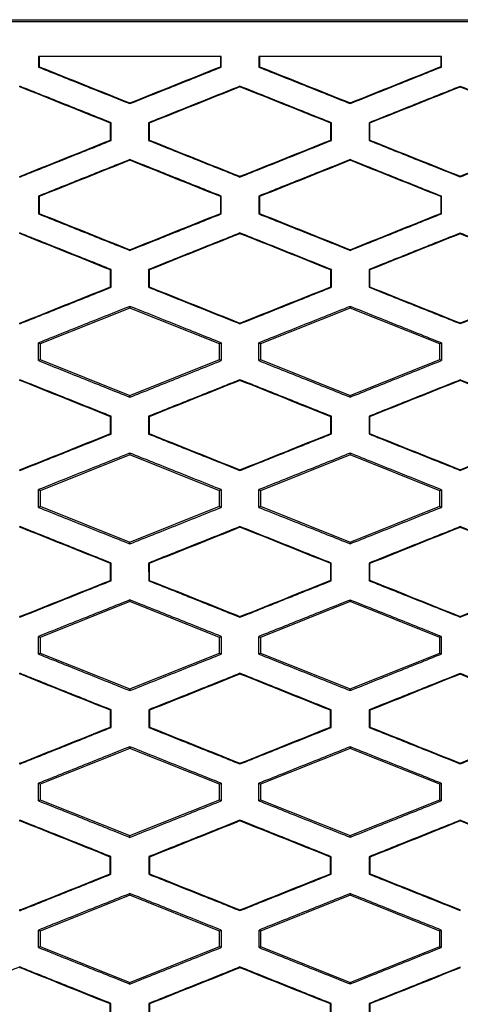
# Model space of a CAD drawing. Header units: millimetres. Extents: x 145 to 933, y -105 to 949.
# Tile 90 of 157: x 650 to 656, y 435 to 449. Entities that reach past the tile are written whole.
import ezdxf

# ---------------------------------------------------------------- set-up
doc = ezdxf.new("R2010")
doc.units = ezdxf.units.MM

msp = doc.modelspace()

# ---------------------------------------------------------------- linework, layer by layer
at = {"color": 7, "linetype": 'Continuous', "lineweight": 25}
for p, q in [((638.387, 448.649), (661.584, 448.649)), ((640.025, 448.624), (659.94, 448.624)), ((650.241, 448.149), (650.241, 448.003)), ((652.721, 448.149), (652.721, 448.009)), ((652.729, 448.003), (652.729, 448.149)), ((653.241, 448.149), (653.241, 448.003)), ((655.719, 448.149), (655.719, 448.01)), ((655.728, 448.004), (655.728, 448.149)), ((650.241, 448.003), (650.249, 448.009)), ((652.729, 448.003), (652.721, 448.009)), ((653.241, 448.003), (653.25, 448.009)), ((655.728, 448.004), (655.719, 448.01)), ((649.985, 447.734), (649.985, 447.743)), ((652.985, 447.733), (652.985, 447.743)), ((655.985, 447.732), (655.985, 447.741)), ((651.485, 447.505), (651.485, 447.514)), ((654.485, 447.506), (654.485, 447.516)), ((651.23, 447.245), (651.221, 447.239)), ((651.23, 447.003), (651.23, 447.245)), ((651.741, 447.245), (651.741, 447.003)), ((651.741, 447.245), (651.749, 447.239)), ((654.229, 447.245), (654.22, 447.239)), ((654.229, 447.003), (654.229, 447.245)), ((654.742, 447.245), (654.742, 447.004)), ((654.742, 447.245), (654.75, 447.239)), ((651.23, 447.003), (651.221, 447.009)), ((651.741, 447.003), (651.749, 447.009)), ((654.229, 447.003), (654.22, 447.009)), ((654.742, 447.004), (654.75, 447.009)), ((651.485, 446.743), (651.485, 446.734)), ((654.485, 446.742), (654.485, 446.733)), ((649.985, 446.505), (649.985, 446.514)), ((652.985, 446.505), (652.985, 446.515)), ((655.985, 446.507), (655.985, 446.516)), ((650.241, 446.245), (650.241, 446.003)), ((650.241, 446.245), (650.249, 446.24)), ((652.721, 446.239), (652.729, 446.245)), ((652.721, 446.239), (652.721, 446.009)), ((652.729, 446.003), (652.729, 446.245)), ((653.241, 446.245), (653.241, 446.003)), ((653.241, 446.245), (653.25, 446.239)), ((655.719, 446.239), (655.728, 446.244)), ((655.719, 446.239), (655.719, 446.01)), ((655.728, 446.004), (655.728, 446.244)), ((650.241, 446.003), (650.249, 446.009)), ((652.729, 446.003), (652.721, 446.009)), ((653.241, 446.003), (653.25, 446.009)), ((655.728, 446.004), (655.719, 446.01)), ((649.985, 445.734), (649.985, 445.743)), ((652.985, 445.733), (652.985, 445.743)), ((655.985, 445.732), (655.985, 445.741)), ((651.485, 445.505), (651.485, 445.514)), ((654.485, 445.506), (654.485, 445.515)), ((651.23, 445.245), (651.221, 445.239)), ((651.23, 445.003), (651.23, 445.245)), ((651.741, 445.245), (651.741, 445.003)), ((651.741, 445.245), (651.75, 445.239)), ((654.229, 445.245), (654.22, 445.239)), ((654.229, 445.003), (654.229, 445.245)), ((654.742, 445.245), (654.742, 445.004)), ((654.742, 445.245), (654.751, 445.239)), ((651.23, 445.003), (651.221, 445.009)), ((651.741, 445.003), (651.75, 445.009)), ((654.229, 445.003), (654.22, 445.009)), ((654.742, 445.004), (654.751, 445.01)), ((651.485, 444.719), (650.264, 444.23)), ((651.485, 444.743), (651.485, 444.719)), ((652.707, 444.23), (651.485, 444.719)), ((654.485, 444.719), (653.264, 444.23)), ((654.485, 444.742), (654.485, 444.719)), ((655.707, 444.23), (654.485, 444.719)), ((649.985, 444.505), (649.985, 444.514)), ((652.985, 444.505), (652.985, 444.515)), ((655.985, 444.507), (655.985, 444.516)), ((650.264, 444.23), (650.241, 444.245)), ((650.264, 444.23), (650.264, 444.018)), ((652.729, 444.245), (652.707, 444.23)), ((652.707, 444.018), (652.707, 444.23)), ((653.264, 444.23), (653.241, 444.245)), ((653.264, 444.23), (653.264, 444.018)), ((655.728, 444.244), (655.707, 444.23)), ((655.707, 444.018), (655.707, 444.23)), ((650.241, 444.003), (650.264, 444.018)), ((650.264, 444.018), (651.485, 443.53)), ((651.485, 443.53), (652.707, 444.018)), ((652.707, 444.018), (652.729, 444.003)), ((653.241, 444.003), (653.264, 444.018)), ((653.264, 444.018), (654.485, 443.53)), ((654.485, 443.53), (655.707, 444.018)), ((655.707, 444.018), (655.728, 444.004)), ((649.985, 443.734), (649.985, 443.743)), ((652.985, 443.733), (652.985, 443.743)), ((655.985, 443.732), (655.985, 443.741)), ((651.485, 443.505), (651.485, 443.53)), ((654.485, 443.506), (654.485, 443.53)), ((651.23, 443.245), (651.221, 443.239)), ((651.23, 443.003), (651.23, 443.245)), ((651.741, 443.245), (651.741, 443.003)), ((651.741, 443.245), (651.75, 443.239)), ((654.229, 443.245), (654.22, 443.239)), ((654.229, 443.004), (654.229, 443.245)), ((654.742, 443.245), (654.742, 443.004)), ((654.742, 443.245), (654.751, 443.239)), ((651.23, 443.003), (651.221, 443.009)), ((651.741, 443.003), (651.75, 443.009)), ((654.229, 443.004), (654.22, 443.009)), ((654.742, 443.004), (654.751, 443.01)), ((651.485, 442.719), (650.264, 442.23)), ((651.485, 442.743), (651.485, 442.719)), ((652.707, 442.23), (651.485, 442.719)), ((654.485, 442.719), (653.264, 442.23)), ((654.485, 442.742), (654.485, 442.719)), ((655.707, 442.23), (654.485, 442.719)), ((649.985, 442.505), (649.985, 442.515)), ((652.985, 442.506), (652.985, 442.515)), ((655.985, 442.507), (655.985, 442.517)), ((650.264, 442.23), (650.241, 442.245)), ((650.264, 442.23), (650.264, 442.018)), ((652.729, 442.245), (652.707, 442.23)), ((652.707, 442.018), (652.707, 442.23)), ((653.264, 442.23), (653.242, 442.245)), ((653.264, 442.23), (653.264, 442.018)), ((655.728, 442.244), (655.707, 442.23)), ((655.707, 442.018), (655.707, 442.23)), ((650.241, 442.003), (650.264, 442.018)), ((650.264, 442.018), (651.485, 441.53)), ((651.485, 441.53), (652.707, 442.018)), ((652.707, 442.018), (652.729, 442.003)), ((653.242, 442.003), (653.264, 442.018)), ((653.264, 442.018), (654.485, 441.53)), ((654.485, 441.53), (655.707, 442.018)), ((655.707, 442.018), (655.728, 442.004)), ((649.985, 441.733), (649.985, 441.743)), ((652.985, 441.733), (652.985, 441.742)), ((655.985, 441.731), (655.985, 441.741)), ((651.485, 441.506), (651.485, 441.53)), ((654.485, 441.507), (654.485, 441.53)), ((651.229, 441.245), (651.22, 441.239)), ((651.229, 441.003), (651.229, 441.245)), ((651.741, 441.245), (651.742, 441.003)), ((651.741, 441.245), (651.75, 441.239)), ((654.228, 441.244), (654.22, 441.239)), ((654.228, 441.004), (654.228, 441.244)), ((654.742, 441.244), (654.743, 441.004)), ((654.742, 441.244), (654.751, 441.238)), ((651.229, 441.003), (651.22, 441.009)), ((651.742, 441.003), (651.75, 441.009)), ((654.228, 441.004), (654.22, 441.01)), ((654.743, 441.004), (654.751, 441.01)), ((651.485, 440.719), (650.264, 440.23)), ((651.485, 440.742), (651.485, 440.719)), ((652.707, 440.23), (651.485, 440.719)), ((654.485, 440.719), (653.264, 440.23)), ((654.485, 440.741), (654.485, 440.719)), ((655.707, 440.23), (654.485, 440.719)), ((649.985, 440.506), (649.985, 440.515)), ((649.985, 440.506), (649.985, 440.515)), ((652.985, 440.506), (652.985, 440.516)), ((655.985, 440.508), (655.985, 440.517)), ((650.264, 440.23), (650.242, 440.245)), ((652.729, 440.245), (652.707, 440.23)), ((653.264, 440.23), (653.242, 440.245)), ((655.727, 440.244), (655.707, 440.23)), ((650.264, 440.23), (650.264, 440.018)), ((652.707, 440.018), (652.707, 440.23)), ((653.264, 440.23), (653.264, 440.018)), ((655.707, 440.018), (655.707, 440.23)), ((650.242, 440.003), (650.264, 440.018)), ((650.264, 440.018), (651.485, 439.53)), ((651.485, 439.53), (652.707, 440.018)), ((652.707, 440.018), (652.729, 440.004)), ((653.242, 440.004), (653.264, 440.018)), ((653.264, 440.018), (654.485, 439.53)), ((654.485, 439.53), (655.707, 440.018)), ((655.707, 440.018), (655.727, 440.005)), ((649.985, 439.733), (649.985, 439.742)), ((649.985, 439.733), (649.985, 439.742)), ((652.985, 439.732), (652.985, 439.742)), ((655.985, 439.731), (655.985, 439.74)), ((651.485, 439.506), (651.485, 439.53)), ((654.485, 439.507), (654.485, 439.53)), ((651.229, 439.245), (651.22, 439.239)), ((651.229, 439.004), (651.229, 439.245)), ((651.742, 439.245), (651.742, 439.004)), ((651.742, 439.245), (651.751, 439.239)), ((654.228, 439.244), (654.219, 439.238)), ((654.228, 439.004), (654.228, 439.244)), ((654.743, 439.244), (654.743, 439.004)), ((654.743, 439.244), (654.752, 439.238)), ((651.229, 439.004), (651.22, 439.01)), ((651.742, 439.004), (651.751, 439.01)), ((654.228, 439.004), (654.219, 439.01)), ((654.743, 439.004), (654.752, 439.01)), ((651.485, 438.719), (650.264, 438.23)), ((651.485, 438.742), (651.485, 438.719)), ((652.707, 438.23), (651.485, 438.719)), ((654.485, 438.719), (653.264, 438.23)), ((654.485, 438.741), (654.485, 438.719)), ((655.707, 438.23), (654.485, 438.719)), ((649.985, 438.507), (649.985, 438.516)), ((649.985, 438.507), (649.985, 438.516)), ((652.985, 438.507), (652.985, 438.516)), ((655.985, 438.509), (655.985, 438.518)), ((650.264, 438.23), (650.242, 438.244)), ((650.264, 438.23), (650.264, 438.018)), ((652.728, 438.244), (652.707, 438.23)), ((652.707, 438.018), (652.707, 438.23)), ((653.264, 438.23), (653.243, 438.244)), ((653.264, 438.23), (653.264, 438.018)), ((655.727, 438.243), (655.707, 438.23)), ((655.707, 438.018), (655.707, 438.23)), ((650.242, 438.004), (650.264, 438.018)), ((650.264, 438.018), (651.485, 437.53)), ((651.485, 437.53), (652.707, 438.018)), ((652.707, 438.018), (652.728, 438.004)), ((653.243, 438.004), (653.264, 438.018)), ((653.264, 438.018), (654.485, 437.53)), ((654.485, 437.53), (655.707, 438.018)), ((655.707, 438.018), (655.727, 438.005)), ((649.985, 437.732), (649.985, 437.741)), ((649.985, 437.732), (649.985, 437.741)), ((652.985, 437.731), (652.985, 437.741)), ((655.985, 437.73), (655.985, 437.739)), ((651.485, 437.507), (651.485, 437.53)), ((654.485, 437.508), (654.485, 437.53)), ((651.228, 437.244), (651.219, 437.238)), ((651.228, 437.004), (651.228, 437.244)), ((651.743, 437.244), (651.743, 437.004)), ((651.743, 437.244), (651.752, 437.238)), ((654.227, 437.243), (654.218, 437.238)), ((654.227, 437.005), (654.227, 437.243)), ((654.744, 437.243), (654.744, 437.005)), ((654.744, 437.243), (654.753, 437.237)), ((651.228, 437.004), (651.219, 437.01)), ((651.743, 437.004), (651.752, 437.01)), ((654.227, 437.005), (654.218, 437.011)), ((654.744, 437.005), (654.753, 437.011)), ((651.485, 436.719), (650.264, 436.23)), ((651.485, 436.741), (651.485, 436.719)), ((652.707, 436.23), (651.485, 436.719)), ((654.485, 436.719), (653.264, 436.23)), ((654.485, 436.74), (654.485, 436.719)), ((655.707, 436.23), (654.485, 436.719)), ((649.985, 436.507), (649.985, 436.517)), ((649.985, 436.508), (649.985, 436.517)), ((652.985, 436.508), (652.985, 436.517)), ((650.264, 436.23), (650.243, 436.244)), ((650.264, 436.23), (650.264, 436.018)), ((652.727, 436.244), (652.707, 436.23)), ((652.707, 436.018), (652.707, 436.23)), ((653.264, 436.23), (653.244, 436.243)), ((653.264, 436.23), (653.264, 436.018)), ((655.726, 436.243), (655.707, 436.23)), ((655.707, 436.018), (655.707, 436.23)), ((650.243, 436.005), (650.264, 436.018)), ((650.264, 436.018), (651.485, 435.53)), ((651.485, 435.53), (652.707, 436.018)), ((652.707, 436.018), (652.727, 436.005)), ((653.244, 436.005), (653.264, 436.018)), ((653.264, 436.018), (654.485, 435.53)), ((654.485, 435.53), (655.707, 436.018)), ((655.707, 436.018), (655.726, 436.006)), ((649.985, 435.731), (649.985, 435.74)), ((649.985, 435.731), (649.985, 435.74)), ((652.985, 435.73), (652.985, 435.74)), ((651.485, 435.508), (651.485, 435.53)), ((654.485, 435.509), (654.485, 435.53)), ((651.227, 435.243), (651.218, 435.237)), ((651.227, 435.005), (651.227, 435.243)), ((651.744, 435.243), (651.744, 435.005)), ((651.744, 435.243), (651.753, 435.237)), ((654.226, 435.243), (654.217, 435.237)), ((654.226, 435.006), (654.226, 435.243)), ((654.745, 435.243), (654.745, 435.006)), ((654.745, 435.243), (654.754, 435.237))]:
    msp.add_line(p, q, dxfattribs=at)
for points, knots in [([(652.729, 448.149), (652.453, 448.149), (651.9, 448.149), (651.07, 448.149), (650.517, 448.149), (650.241, 448.149)], [0, 0, 0, 0, 0.333425, 0.666756, 1, 1, 1, 1]), ([(655.728, 448.149), (655.452, 448.149), (654.899, 448.149), (654.07, 448.149), (653.517, 448.149), (653.241, 448.149)], [0, 0, 0, 0, 0.333531, 0.666861, 1, 1, 1, 1]), ([(650.241, 448.003), (650.448, 447.92), (650.863, 447.754), (651.278, 447.588), (651.485, 447.505)], [0, 0, 0, 0, 0.4999161, 1, 1, 1, 1]), ([(651.485, 447.505), (651.692, 447.588), (652.107, 447.754), (652.522, 447.92), (652.729, 448.003)], [0, 0, 0, 0, 0.499761, 1, 1, 1, 1]), ([(653.241, 448.003), (653.448, 447.92), (653.863, 447.755), (654.278, 447.589), (654.485, 447.506)], [0, 0, 0, 0, 0.499669, 1, 1, 1, 1]), ([(654.485, 447.506), (654.692, 447.589), (655.107, 447.755), (655.521, 447.921), (655.728, 448.004)], [0, 0, 0, 0, 0.499562, 1, 1, 1, 1]), ([(651.23, 447.245), (651.023, 447.328), (650.608, 447.494), (650.193, 447.66), (649.985, 447.743)], [0, 0, 0, 0, 0.498751, 1, 1, 1, 1]), ([(652.985, 447.743), (652.778, 447.66), (652.363, 447.494), (651.948, 447.328), (651.741, 447.245)], [0, 0, 0, 0, 0.500256, 1, 1, 1, 1]), ([(654.229, 447.245), (654.021, 447.328), (653.607, 447.494), (653.192, 447.66), (652.985, 447.743)], [0, 0, 0, 0, 0.500319, 1, 1, 1, 1]), ([(655.985, 447.741), (655.778, 447.659), (655.363, 447.493), (654.949, 447.327), (654.742, 447.245)], [0, 0, 0, 0, 0.500445, 1, 1, 1, 1]), ([(657.227, 447.244), (657.02, 447.327), (656.606, 447.493), (656.192, 447.658), (655.985, 447.741)], [0, 0, 0, 0, 0.500457, 1, 1, 1, 1]), ([(649.985, 446.505), (650.193, 446.588), (650.608, 446.754), (651.023, 446.92), (651.23, 447.003)], [0, 0, 0, 0, 0.501209, 1, 1, 1, 1]), ([(651.741, 447.003), (651.948, 446.92), (652.363, 446.754), (652.778, 446.588), (652.985, 446.505)], [0, 0, 0, 0, 0.499781, 1, 1, 1, 1]), ([(652.985, 446.505), (653.192, 446.588), (653.607, 446.754), (654.021, 446.92), (654.229, 447.003)], [0, 0, 0, 0, 0.499644, 1, 1, 1, 1]), ([(654.742, 447.004), (654.949, 446.921), (655.363, 446.755), (655.778, 446.59), (655.985, 446.507)], [0, 0, 0, 0, 0.499594, 1, 1, 1, 1]), ([(655.985, 446.507), (656.192, 446.59), (656.606, 446.756), (657.02, 446.922), (657.227, 447.005)], [0, 0, 0, 0, 0.499505, 1, 1, 1, 1]), ([(651.485, 446.743), (651.278, 446.66), (650.863, 446.494), (650.448, 446.328), (650.241, 446.245)], [0, 0, 0, 0, 0.50012, 1, 1, 1, 1]), ([(652.729, 446.245), (652.522, 446.328), (652.107, 446.494), (651.693, 446.66), (651.485, 446.743)], [0, 0, 0, 0, 0.500202, 1, 1, 1, 1]), ([(654.485, 446.742), (654.278, 446.659), (653.863, 446.494), (653.448, 446.328), (653.241, 446.245)], [0, 0, 0, 0, 0.500368, 1, 1, 1, 1]), ([(655.728, 446.244), (655.521, 446.327), (655.107, 446.493), (654.692, 446.659), (654.485, 446.742)], [0, 0, 0, 0, 0.500399, 1, 1, 1, 1]), ([(650.241, 446.003), (650.448, 445.92), (650.863, 445.754), (651.278, 445.588), (651.485, 445.505)], [0, 0, 0, 0, 0.499922, 1, 1, 1, 1]), ([(651.485, 445.505), (651.693, 445.588), (652.107, 445.754), (652.522, 445.92), (652.729, 446.003)], [0, 0, 0, 0, 0.499756, 1, 1, 1, 1]), ([(653.241, 446.003), (653.448, 445.92), (653.863, 445.755), (654.278, 445.589), (654.485, 445.506)], [0, 0, 0, 0, 0.4996753, 1, 1, 1, 1]), ([(654.485, 445.506), (654.692, 445.589), (655.107, 445.755), (655.521, 445.921), (655.728, 446.004)], [0, 0, 0, 0, 0.499558, 1, 1, 1, 1]), ([(651.23, 445.245), (651.023, 445.328), (650.608, 445.494), (650.193, 445.66), (649.985, 445.743)], [0, 0, 0, 0, 0.498742, 1, 1, 1, 1]), ([(652.985, 445.743), (652.778, 445.66), (652.363, 445.494), (651.948, 445.328), (651.741, 445.245)], [0, 0, 0, 0, 0.50026, 1, 1, 1, 1]), ([(654.229, 445.245), (654.022, 445.328), (653.607, 445.494), (653.192, 445.66), (652.985, 445.743)], [0, 0, 0, 0, 0.500313, 1, 1, 1, 1]), ([(655.985, 445.741), (655.778, 445.659), (655.363, 445.493), (654.949, 445.327), (654.742, 445.245)], [0, 0, 0, 0, 0.500449, 1, 1, 1, 1]), ([(657.227, 445.244), (657.02, 445.327), (656.606, 445.493), (656.192, 445.659), (655.985, 445.741)], [0, 0, 0, 0, 0.50045, 1, 1, 1, 1]), ([(649.985, 444.505), (650.193, 444.588), (650.608, 444.754), (651.023, 444.92), (651.23, 445.003)], [0, 0, 0, 0, 0.50126, 1, 1, 1, 1]), ([(651.741, 445.003), (651.948, 444.92), (652.363, 444.754), (652.778, 444.588), (652.985, 444.505)], [0, 0, 0, 0, 0.499785, 1, 1, 1, 1]), ([(652.985, 444.505), (653.192, 444.588), (653.607, 444.754), (654.021, 444.92), (654.229, 445.003)], [0, 0, 0, 0, 0.499642, 1, 1, 1, 1]), ([(654.742, 445.004), (654.949, 444.921), (655.363, 444.755), (655.778, 444.59), (655.985, 444.507)], [0, 0, 0, 0, 0.499598, 1, 1, 1, 1]), ([(655.985, 444.507), (656.192, 444.59), (656.606, 444.756), (657.02, 444.922), (657.227, 445.005)], [0, 0, 0, 0, 0.499503, 1, 1, 1, 1]), ([(651.485, 444.743), (651.278, 444.66), (650.863, 444.494), (650.448, 444.328), (650.241, 444.245)], [0, 0, 0, 0, 0.500122, 1, 1, 1, 1]), ([(652.729, 444.245), (652.522, 444.328), (652.107, 444.494), (651.693, 444.66), (651.485, 444.743)], [0, 0, 0, 0, 0.500199, 1, 1, 1, 1]), ([(654.485, 444.742), (654.278, 444.659), (653.863, 444.494), (653.448, 444.328), (653.241, 444.245)], [0, 0, 0, 0, 0.5003682, 1, 1, 1, 1]), ([(655.728, 444.244), (655.521, 444.327), (655.107, 444.493), (654.692, 444.659), (654.485, 444.742)], [0, 0, 0, 0, 0.500395, 1, 1, 1, 1]), ([(650.241, 444.003), (650.448, 443.92), (650.863, 443.754), (651.278, 443.588), (651.485, 443.505)], [0, 0, 0, 0, 0.499923, 1, 1, 1, 1]), ([(651.485, 443.505), (651.693, 443.588), (652.107, 443.754), (652.522, 443.92), (652.729, 444.003)], [0, 0, 0, 0, 0.499756, 1, 1, 1, 1]), ([(653.241, 444.003), (653.449, 443.92), (653.863, 443.755), (654.278, 443.589), (654.485, 443.506)], [0, 0, 0, 0, 0.499678, 1, 1, 1, 1]), ([(654.485, 443.506), (654.692, 443.589), (655.107, 443.755), (655.521, 443.921), (655.728, 444.004)], [0, 0, 0, 0, 0.499559, 1, 1, 1, 1]), ([(651.23, 443.245), (651.023, 443.328), (650.608, 443.494), (650.193, 443.66), (649.985, 443.743)], [0, 0, 0, 0, 0.4987335, 1, 1, 1, 1]), ([(652.985, 443.743), (652.778, 443.66), (652.363, 443.494), (651.948, 443.328), (651.741, 443.245)], [0, 0, 0, 0, 0.500259, 1, 1, 1, 1]), ([(654.229, 443.245), (654.021, 443.328), (653.607, 443.494), (653.192, 443.66), (652.985, 443.743)], [0, 0, 0, 0, 0.500312, 1, 1, 1, 1]), ([(655.985, 443.741), (655.778, 443.658), (655.363, 443.493), (654.949, 443.327), (654.742, 443.245)], [0, 0, 0, 0, 0.500447, 1, 1, 1, 1]), ([(657.227, 443.244), (657.02, 443.327), (656.606, 443.492), (656.192, 443.658), (655.985, 443.741)], [0, 0, 0, 0, 0.500449, 1, 1, 1, 1]), ([(649.985, 442.505), (650.193, 442.588), (650.608, 442.754), (651.023, 442.92), (651.23, 443.003)], [0, 0, 0, 0, 0.501318, 1, 1, 1, 1]), ([(651.741, 443.003), (651.948, 442.92), (652.363, 442.754), (652.778, 442.589), (652.985, 442.506)], [0, 0, 0, 0, 0.499783, 1, 1, 1, 1]), ([(652.985, 442.506), (653.192, 442.589), (653.607, 442.755), (654.021, 442.921), (654.229, 443.004)], [0, 0, 0, 0, 0.499645, 1, 1, 1, 1]), ([(654.742, 443.004), (654.949, 442.921), (655.364, 442.756), (655.778, 442.59), (655.985, 442.507)], [0, 0, 0, 0, 0.499597, 1, 1, 1, 1]), ([(655.985, 442.507), (656.192, 442.59), (656.606, 442.756), (657.02, 442.922), (657.227, 443.005)], [0, 0, 0, 0, 0.499507, 1, 1, 1, 1]), ([(651.485, 442.743), (651.278, 442.66), (650.863, 442.494), (650.448, 442.328), (650.241, 442.245)], [0, 0, 0, 0, 0.500119, 1, 1, 1, 1]), ([(652.729, 442.245), (652.522, 442.328), (652.107, 442.494), (651.693, 442.66), (651.485, 442.743)], [0, 0, 0, 0, 0.500201, 1, 1, 1, 1]), ([(654.485, 442.742), (654.278, 442.659), (653.863, 442.493), (653.449, 442.328), (653.242, 442.245)], [0, 0, 0, 0, 0.5003639, 1, 1, 1, 1]), ([(655.728, 442.244), (655.521, 442.327), (655.106, 442.493), (654.692, 442.659), (654.485, 442.742)], [0, 0, 0, 0, 0.500397, 1, 1, 1, 1]), ([(650.241, 442.003), (650.448, 441.92), (650.863, 441.754), (651.278, 441.589), (651.485, 441.506)], [0, 0, 0, 0, 0.499918, 1, 1, 1, 1]), ([(651.485, 441.506), (651.692, 441.589), (652.107, 441.754), (652.522, 441.92), (652.729, 442.003)], [0, 0, 0, 0, 0.499762, 1, 1, 1, 1]), ([(653.242, 442.003), (653.449, 441.921), (653.863, 441.755), (654.278, 441.59), (654.485, 441.507)], [0, 0, 0, 0, 0.499674, 1, 1, 1, 1]), ([(654.485, 441.507), (654.692, 441.59), (655.106, 441.755), (655.521, 441.921), (655.728, 442.004)], [0, 0, 0, 0, 0.499565, 1, 1, 1, 1]), ([(651.229, 441.245), (651.022, 441.328), (650.608, 441.494), (650.193, 441.66), (649.985, 441.743)], [0, 0, 0, 0, 0.498731, 1, 1, 1, 1]), ([(652.985, 441.742), (652.778, 441.659), (652.363, 441.494), (651.949, 441.328), (651.741, 441.245)], [0, 0, 0, 0, 0.500253, 1, 1, 1, 1]), ([(654.228, 441.244), (654.021, 441.327), (653.607, 441.493), (653.192, 441.659), (652.985, 441.742)], [0, 0, 0, 0, 0.5003165, 1, 1, 1, 1]), ([(655.985, 441.741), (655.778, 441.658), (655.364, 441.493), (654.949, 441.327), (654.742, 441.244)], [0, 0, 0, 0, 0.50044, 1, 1, 1, 1]), ([(657.227, 441.243), (657.02, 441.326), (656.606, 441.492), (656.192, 441.658), (655.985, 441.741)], [0, 0, 0, 0, 0.500453, 1, 1, 1, 1]), ([(649.985, 440.506), (650.193, 440.589), (650.608, 440.755), (651.022, 440.921), (651.229, 441.003)], [0, 0, 0, 0, 0.501378, 1, 1, 1, 1]), ([(651.742, 441.003), (651.949, 440.921), (652.363, 440.755), (652.778, 440.589), (652.985, 440.506)], [0, 0, 0, 0, 0.499777, 1, 1, 1, 1]), ([(652.985, 440.506), (653.192, 440.589), (653.607, 440.755), (654.021, 440.921), (654.228, 441.004)], [0, 0, 0, 0, 0.499654, 1, 1, 1, 1]), ([(654.743, 441.004), (654.95, 440.921), (655.364, 440.756), (655.778, 440.591), (655.985, 440.508)], [0, 0, 0, 0, 0.499591, 1, 1, 1, 1]), ([(655.985, 440.508), (656.192, 440.591), (656.606, 440.756), (657.019, 440.922), (657.227, 441.005)], [0, 0, 0, 0, 0.499516, 1, 1, 1, 1]), ([(651.485, 440.742), (651.278, 440.659), (650.863, 440.494), (650.449, 440.328), (650.242, 440.245)], [0, 0, 0, 0, 0.50011, 1, 1, 1, 1]), ([(652.729, 440.245), (652.521, 440.328), (652.107, 440.494), (651.692, 440.659), (651.485, 440.742)], [0, 0, 0, 0, 0.500208, 1, 1, 1, 1]), ([(654.485, 440.741), (654.278, 440.659), (653.864, 440.493), (653.449, 440.327), (653.242, 440.245)], [0, 0, 0, 0, 0.500355, 1, 1, 1, 1]), ([(655.727, 440.244), (655.52, 440.327), (655.106, 440.493), (654.692, 440.659), (654.485, 440.741)], [0, 0, 0, 0, 0.500404, 1, 1, 1, 1]), ([(650.242, 440.003), (650.449, 439.921), (650.863, 439.755), (651.278, 439.589), (651.485, 439.506)], [0, 0, 0, 0, 0.499909, 1, 1, 1, 1]), ([(651.485, 439.506), (651.692, 439.589), (652.107, 439.755), (652.521, 439.921), (652.729, 440.004)], [0, 0, 0, 0, 0.499773, 1, 1, 1, 1]), ([(653.242, 440.004), (653.449, 439.921), (653.864, 439.756), (654.278, 439.59), (654.485, 439.507)], [0, 0, 0, 0, 0.4996647, 1, 1, 1, 1]), ([(654.485, 439.507), (654.692, 439.59), (655.106, 439.756), (655.52, 439.922), (655.727, 440.005)], [0, 0, 0, 0, 0.499577, 1, 1, 1, 1]), ([(651.229, 439.245), (651.022, 439.327), (650.607, 439.493), (650.193, 439.659), (649.985, 439.742)], [0, 0, 0, 0, 0.498739, 1, 1, 1, 1]), ([(652.985, 439.742), (652.778, 439.659), (652.364, 439.493), (651.949, 439.327), (651.742, 439.245)], [0, 0, 0, 0, 0.500242, 1, 1, 1, 1]), ([(654.228, 439.244), (654.021, 439.327), (653.606, 439.493), (653.192, 439.659), (652.985, 439.742)], [0, 0, 0, 0, 0.500326, 1, 1, 1, 1]), ([(655.985, 439.74), (655.778, 439.657), (655.364, 439.492), (654.95, 439.327), (654.743, 439.244)], [0, 0, 0, 0, 0.5004276, 1, 1, 1, 1]), ([(657.226, 439.243), (657.019, 439.326), (656.606, 439.492), (656.192, 439.657), (655.985, 439.74)], [0, 0, 0, 0, 0.5004626, 1, 1, 1, 1]), ([(649.985, 438.506), (650.193, 438.589), (650.607, 438.755), (651.022, 438.921), (651.229, 439.004)], [0, 0, 0, 0, 0.501434, 1, 1, 1, 1]), ([(651.742, 439.004), (651.949, 438.921), (652.364, 438.755), (652.778, 438.59), (652.985, 438.507)], [0, 0, 0, 0, 0.499765, 1, 1, 1, 1]), ([(652.985, 438.507), (653.192, 438.59), (653.606, 438.756), (654.021, 438.921), (654.228, 439.004)], [0, 0, 0, 0, 0.499667, 1, 1, 1, 1]), ([(654.743, 439.004), (654.95, 438.922), (655.364, 438.757), (655.778, 438.591), (655.985, 438.509)], [0, 0, 0, 0, 0.49958, 1, 1, 1, 1]), ([(655.985, 438.509), (656.192, 438.591), (656.606, 438.757), (657.019, 438.923), (657.226, 439.006)], [0, 0, 0, 0, 0.499531, 1, 1, 1, 1]), ([(651.485, 438.742), (651.278, 438.659), (650.864, 438.493), (650.449, 438.327), (650.242, 438.244)], [0, 0, 0, 0, 0.500097, 1, 1, 1, 1]), ([(652.728, 438.244), (652.521, 438.327), (652.107, 438.493), (651.692, 438.659), (651.485, 438.742)], [0, 0, 0, 0, 0.500221, 1, 1, 1, 1]), ([(654.485, 438.741), (654.278, 438.658), (653.864, 438.492), (653.45, 438.327), (653.243, 438.244)], [0, 0, 0, 0, 0.50034, 1, 1, 1, 1]), ([(655.727, 438.243), (655.52, 438.326), (655.106, 438.492), (654.692, 438.658), (654.485, 438.741)], [0, 0, 0, 0, 0.500416, 1, 1, 1, 1]), ([(650.242, 438.004), (650.45, 437.921), (650.864, 437.756), (651.278, 437.59), (651.485, 437.507)], [0, 0, 0, 0, 0.499894, 1, 1, 1, 1]), ([(651.485, 437.507), (651.692, 437.59), (652.107, 437.756), (652.521, 437.921), (652.728, 438.004)], [0, 0, 0, 0, 0.499788, 1, 1, 1, 1]), ([(653.243, 438.004), (653.45, 437.922), (653.864, 437.756), (654.278, 437.591), (654.485, 437.508)], [0, 0, 0, 0, 0.49965, 1, 1, 1, 1]), ([(654.485, 437.508), (654.692, 437.591), (655.106, 437.757), (655.52, 437.922), (655.727, 438.005)], [0, 0, 0, 0, 0.4995928, 1, 1, 1, 1]), ([(651.228, 437.244), (651.021, 437.327), (650.607, 437.493), (650.193, 437.658), (649.985, 437.741)], [0, 0, 0, 0, 0.498762, 1, 1, 1, 1]), ([(652.985, 437.741), (652.778, 437.658), (652.364, 437.492), (651.95, 437.327), (651.743, 437.244)], [0, 0, 0, 0, 0.500226, 1, 1, 1, 1]), ([(654.227, 437.243), (654.02, 437.326), (653.606, 437.492), (653.192, 437.658), (652.985, 437.741)], [0, 0, 0, 0, 0.500342, 1, 1, 1, 1]), ([(655.985, 437.739), (655.778, 437.657), (655.364, 437.491), (654.951, 437.326), (654.744, 437.243)], [0, 0, 0, 0, 0.500411, 1, 1, 1, 1]), ([(657.225, 437.242), (657.018, 437.325), (656.605, 437.491), (656.192, 437.657), (655.985, 437.739)], [0, 0, 0, 0, 0.500478, 1, 1, 1, 1]), ([(649.985, 436.507), (650.193, 436.59), (650.607, 436.756), (651.021, 436.922), (651.228, 437.004)], [0, 0, 0, 0, 0.501483, 1, 1, 1, 1]), ([(651.743, 437.004), (651.95, 436.922), (652.364, 436.756), (652.778, 436.591), (652.985, 436.508)], [0, 0, 0, 0, 0.499747, 1, 1, 1, 1]), ([(652.985, 436.508), (653.192, 436.591), (653.606, 436.756), (654.02, 436.922), (654.227, 437.005)], [0, 0, 0, 0, 0.499686, 1, 1, 1, 1]), ([(654.744, 437.005), (654.951, 436.923), (655.365, 436.757), (655.778, 436.592), (655.985, 436.51)], [0, 0, 0, 0, 0.499562, 1, 1, 1, 1]), ([(651.485, 436.741), (651.278, 436.658), (650.864, 436.492), (650.45, 436.327), (650.243, 436.244)], [0, 0, 0, 0, 0.500078, 1, 1, 1, 1]), ([(652.727, 436.244), (652.52, 436.326), (652.106, 436.492), (651.692, 436.658), (651.485, 436.741)], [0, 0, 0, 0, 0.500239, 1, 1, 1, 1]), ([(654.485, 436.74), (654.278, 436.657), (653.864, 436.492), (653.451, 436.326), (653.244, 436.243)], [0, 0, 0, 0, 0.500321, 1, 1, 1, 1]), ([(655.726, 436.243), (655.519, 436.326), (655.105, 436.491), (654.692, 436.657), (654.485, 436.74)], [0, 0, 0, 0, 0.5004344, 1, 1, 1, 1]), ([(650.243, 436.005), (650.45, 435.922), (650.864, 435.756), (651.278, 435.591), (651.485, 435.508)], [0, 0, 0, 0, 0.4998739, 1, 1, 1, 1]), ([(651.485, 435.508), (651.692, 435.591), (652.106, 435.756), (652.52, 435.922), (652.727, 436.005)], [0, 0, 0, 0, 0.499808, 1, 1, 1, 1]), ([(653.244, 436.005), (653.451, 435.922), (653.865, 435.757), (654.278, 435.592), (654.485, 435.509)], [0, 0, 0, 0, 0.49963, 1, 1, 1, 1]), ([(654.485, 435.509), (654.692, 435.592), (655.105, 435.757), (655.519, 435.923), (655.726, 436.006)], [0, 0, 0, 0, 0.499613, 1, 1, 1, 1]), ([(649.985, 435.74), (649.777, 435.657), (649.363, 435.492), (648.949, 435.326), (648.743, 435.243)], [0, 0, 0, 0, 0.501197, 1, 1, 1, 1]), ([(651.227, 435.243), (651.02, 435.326), (650.606, 435.492), (650.192, 435.657), (649.985, 435.74)], [0, 0, 0, 0, 0.498803, 1, 1, 1, 1]), ([(652.985, 435.74), (652.778, 435.657), (652.365, 435.492), (651.951, 435.326), (651.744, 435.243)], [0, 0, 0, 0, 0.500206, 1, 1, 1, 1]), ([(654.226, 435.243), (654.019, 435.326), (653.606, 435.491), (653.192, 435.657), (652.985, 435.74)], [0, 0, 0, 0, 0.500362, 1, 1, 1, 1]), ([(655.985, 435.738), (655.778, 435.656), (655.365, 435.49), (654.952, 435.325), (654.745, 435.243)], [0, 0, 0, 0, 0.500391, 1, 1, 1, 1])]:
    msp.add_open_spline(points, degree=3, knots=knots, dxfattribs=at)
for points in [[(650.249, 448.149), (650.249, 448.102), (650.249, 448.056), (650.249, 448.009)], [(653.25, 448.149), (653.25, 448.102), (653.25, 448.056), (653.25, 448.009)], [(650.249, 448.009), (650.661, 447.844), (651.073, 447.679), (651.485, 447.514)], [(651.485, 447.514), (651.897, 447.679), (652.309, 447.844), (652.721, 448.009)], [(653.25, 448.009), (653.662, 447.845), (654.073, 447.68), (654.485, 447.516)], [(654.485, 447.516), (654.897, 447.68), (655.308, 447.845), (655.719, 448.01)], [(651.221, 447.239), (650.809, 447.404), (650.397, 447.569), (649.985, 447.734)], [(649.985, 447.734), (649.985, 447.734), (649.985, 447.734), (649.985, 447.734)], [(652.985, 447.733), (652.573, 447.569), (652.161, 447.404), (651.749, 447.239)], [(654.22, 447.239), (653.809, 447.404), (653.397, 447.569), (652.985, 447.733)], [(655.985, 447.732), (655.574, 447.568), (655.162, 447.403), (654.75, 447.239)], [(657.218, 447.238), (656.807, 447.403), (656.396, 447.567), (655.985, 447.732)], [(651.221, 447.009), (651.221, 447.086), (651.221, 447.163), (651.221, 447.239)], [(651.749, 447.239), (651.749, 447.163), (651.749, 447.086), (651.749, 447.009)], [(654.22, 447.009), (654.22, 447.086), (654.22, 447.162), (654.22, 447.239)], [(654.75, 447.239), (654.75, 447.162), (654.75, 447.086), (654.75, 447.009)], [(649.985, 446.514), (650.397, 446.679), (650.809, 446.844), (651.221, 447.009)], [(651.749, 447.009), (652.161, 446.844), (652.573, 446.679), (652.985, 446.515)], [(652.985, 446.515), (653.397, 446.68), (653.809, 446.844), (654.22, 447.009)], [(654.75, 447.009), (655.162, 446.845), (655.574, 446.681), (655.985, 446.516)], [(655.985, 446.516), (656.396, 446.681), (656.807, 446.846), (657.218, 447.011)], [(651.485, 446.734), (651.073, 446.569), (650.661, 446.404), (650.249, 446.24)], [(652.721, 446.239), (652.309, 446.404), (651.897, 446.569), (651.485, 446.734)], [(654.485, 446.733), (654.073, 446.568), (653.662, 446.404), (653.25, 446.239)], [(655.719, 446.239), (655.308, 446.403), (654.897, 446.568), (654.485, 446.733)], [(649.985, 446.514), (649.985, 446.514), (649.985, 446.514), (649.985, 446.514)], [(650.249, 446.24), (650.249, 446.163), (650.249, 446.086), (650.249, 446.009)], [(653.25, 446.239), (653.25, 446.163), (653.25, 446.086), (653.25, 446.009)], [(650.249, 446.009), (650.661, 445.844), (651.073, 445.679), (651.485, 445.514)], [(651.485, 445.514), (651.897, 445.679), (652.309, 445.844), (652.721, 446.009)], [(653.25, 446.009), (653.662, 445.845), (654.073, 445.68), (654.485, 445.515)], [(654.485, 445.515), (654.897, 445.68), (655.308, 445.845), (655.719, 446.01)], [(651.221, 445.239), (650.809, 445.404), (650.397, 445.569), (649.985, 445.734)], [(649.985, 445.734), (649.985, 445.734), (649.985, 445.734), (649.985, 445.734)], [(652.985, 445.733), (652.573, 445.569), (652.161, 445.404), (651.75, 445.239)], [(654.22, 445.239), (653.809, 445.404), (653.397, 445.569), (652.985, 445.733)], [(655.985, 445.732), (655.574, 445.568), (655.162, 445.403), (654.751, 445.239)], [(657.218, 445.238), (656.807, 445.403), (656.396, 445.567), (655.985, 445.732)], [(651.221, 445.009), (651.221, 445.086), (651.221, 445.163), (651.221, 445.239)], [(651.75, 445.239), (651.75, 445.163), (651.75, 445.086), (651.75, 445.009)], [(654.22, 445.009), (654.22, 445.086), (654.22, 445.162), (654.22, 445.239)], [(654.751, 445.239), (654.751, 445.162), (654.751, 445.086), (654.751, 445.01)], [(649.985, 444.514), (650.397, 444.679), (650.809, 444.844), (651.221, 445.009)], [(651.75, 445.009), (652.161, 444.844), (652.573, 444.68), (652.985, 444.515)], [(652.985, 444.515), (653.397, 444.68), (653.809, 444.845), (654.22, 445.009)], [(654.751, 445.01), (655.162, 444.845), (655.574, 444.681), (655.985, 444.516)], [(655.985, 444.516), (656.396, 444.681), (656.807, 444.846), (657.218, 445.011)], [(649.985, 444.514), (649.985, 444.514), (649.985, 444.514), (649.985, 444.515)], [(650.241, 444.003), (650.241, 444.084), (650.241, 444.165), (650.241, 444.245)], [(652.729, 444.245), (652.729, 444.165), (652.729, 444.084), (652.729, 444.003)], [(653.241, 444.003), (653.241, 444.084), (653.241, 444.164), (653.241, 444.245)], [(655.728, 444.244), (655.728, 444.164), (655.728, 444.084), (655.728, 444.004)], [(651.221, 443.239), (650.809, 443.404), (650.397, 443.569), (649.985, 443.734)], [(649.985, 443.734), (649.985, 443.734), (649.985, 443.734), (649.985, 443.734)], [(652.985, 443.733), (652.573, 443.569), (652.162, 443.404), (651.75, 443.239)], [(654.22, 443.239), (653.808, 443.404), (653.397, 443.568), (652.985, 443.733)], [(655.985, 443.732), (655.574, 443.567), (655.162, 443.403), (654.751, 443.239)], [(657.218, 443.238), (656.807, 443.402), (656.396, 443.567), (655.985, 443.732)], [(651.221, 443.009), (651.221, 443.086), (651.221, 443.163), (651.221, 443.239)], [(651.75, 443.239), (651.75, 443.163), (651.75, 443.086), (651.75, 443.009)], [(654.22, 443.009), (654.22, 443.086), (654.22, 443.162), (654.22, 443.239)], [(654.751, 443.239), (654.751, 443.162), (654.751, 443.086), (654.751, 443.01)], [(649.985, 442.515), (650.397, 442.679), (650.809, 442.844), (651.221, 443.009)], [(651.75, 443.009), (652.162, 442.844), (652.573, 442.68), (652.985, 442.515)], [(652.985, 442.515), (653.397, 442.68), (653.808, 442.845), (654.22, 443.009)], [(654.751, 443.01), (655.162, 442.845), (655.574, 442.681), (655.985, 442.517)], [(655.985, 442.517), (656.396, 442.681), (656.807, 442.846), (657.218, 443.011)], [(649.985, 442.515), (649.985, 442.515), (649.985, 442.515), (649.985, 442.515)], [(650.241, 442.003), (650.241, 442.084), (650.241, 442.164), (650.241, 442.245)], [(652.729, 442.245), (652.729, 442.164), (652.729, 442.084), (652.729, 442.003)], [(653.242, 442.003), (653.242, 442.084), (653.242, 442.164), (653.242, 442.245)], [(655.728, 442.244), (655.728, 442.164), (655.728, 442.084), (655.728, 442.004)], [(651.22, 441.239), (650.809, 441.404), (650.397, 441.569), (649.985, 441.733)], [(649.985, 441.733), (649.985, 441.733), (649.985, 441.733), (649.985, 441.733)], [(652.985, 441.733), (652.574, 441.568), (652.162, 441.404), (651.75, 441.239)], [(654.22, 441.239), (653.808, 441.403), (653.397, 441.568), (652.985, 441.733)], [(655.985, 441.731), (655.574, 441.567), (655.163, 441.403), (654.751, 441.238)], [(657.218, 441.237), (656.807, 441.402), (656.396, 441.567), (655.985, 441.731)], [(651.22, 441.009), (651.22, 441.086), (651.22, 441.162), (651.22, 441.239)], [(651.75, 441.239), (651.75, 441.162), (651.75, 441.086), (651.75, 441.009)], [(654.22, 441.01), (654.22, 441.086), (654.22, 441.162), (654.22, 441.239)], [(654.751, 441.238), (654.751, 441.162), (654.751, 441.086), (654.751, 441.01)], [(649.985, 440.515), (650.397, 440.68), (650.809, 440.845), (651.22, 441.009)], [(651.75, 441.009), (652.162, 440.845), (652.574, 440.68), (652.985, 440.516)], [(652.985, 440.516), (653.397, 440.68), (653.808, 440.845), (654.22, 441.01)], [(654.751, 441.01), (655.163, 440.846), (655.574, 440.681), (655.985, 440.517)], [(655.985, 440.517), (656.396, 440.682), (656.807, 440.846), (657.218, 441.011)], [(649.985, 440.515), (649.985, 440.515), (649.985, 440.515), (649.984, 440.515)], [(649.985, 440.515), (649.985, 440.515), (649.985, 440.515), (649.985, 440.515)], [(650.242, 440.003), (650.242, 440.084), (650.242, 440.164), (650.242, 440.245)], [(652.729, 440.245), (652.729, 440.164), (652.729, 440.084), (652.729, 440.004)], [(653.242, 440.004), (653.242, 440.084), (653.242, 440.164), (653.242, 440.245)], [(655.727, 440.244), (655.727, 440.164), (655.727, 440.084), (655.727, 440.005)], [(649.984, 439.733), (649.985, 439.733), (649.985, 439.733), (649.985, 439.733)], [(651.22, 439.239), (650.808, 439.403), (650.397, 439.568), (649.985, 439.733)], [(649.985, 439.733), (649.985, 439.733), (649.985, 439.733), (649.985, 439.733)], [(652.985, 439.732), (652.574, 439.568), (652.162, 439.403), (651.751, 439.239)], [(654.219, 439.238), (653.808, 439.403), (653.397, 439.568), (652.985, 439.732)], [(655.985, 439.731), (655.574, 439.567), (655.163, 439.402), (654.752, 439.238)], [(657.217, 439.237), (656.807, 439.402), (656.396, 439.566), (655.985, 439.731)], [(651.22, 439.01), (651.22, 439.086), (651.22, 439.162), (651.22, 439.239)], [(651.751, 439.239), (651.751, 439.162), (651.751, 439.086), (651.751, 439.01)], [(654.219, 439.01), (654.219, 439.086), (654.219, 439.162), (654.219, 439.238)], [(654.752, 439.238), (654.752, 439.162), (654.752, 439.086), (654.752, 439.01)], [(649.985, 438.516), (650.397, 438.68), (650.808, 438.845), (651.22, 439.01)], [(651.751, 439.01), (652.162, 438.845), (652.574, 438.681), (652.985, 438.516)], [(652.985, 438.516), (653.397, 438.681), (653.808, 438.846), (654.219, 439.01)], [(654.752, 439.01), (655.163, 438.846), (655.574, 438.682), (655.985, 438.518)], [(655.985, 438.518), (656.396, 438.682), (656.807, 438.847), (657.217, 439.011)], [(649.985, 438.516), (649.985, 438.516), (649.985, 438.516), (649.984, 438.516)], [(649.985, 438.516), (649.985, 438.516), (649.985, 438.516), (649.985, 438.516)], [(650.242, 438.004), (650.242, 438.084), (650.242, 438.164), (650.242, 438.244)], [(652.728, 438.244), (652.728, 438.164), (652.728, 438.084), (652.728, 438.004)], [(653.243, 438.004), (653.243, 438.084), (653.243, 438.164), (653.243, 438.244)], [(655.727, 438.243), (655.727, 438.164), (655.727, 438.085), (655.727, 438.005)], [(649.984, 437.732), (649.985, 437.732), (649.985, 437.732), (649.985, 437.732)], [(651.219, 437.238), (650.808, 437.403), (650.397, 437.567), (649.985, 437.732)], [(649.985, 437.732), (649.985, 437.732), (649.985, 437.732), (649.985, 437.732)], [(652.985, 437.731), (652.574, 437.567), (652.163, 437.403), (651.752, 437.238)], [(654.218, 437.238), (653.807, 437.402), (653.396, 437.567), (652.985, 437.731)], [(655.985, 437.73), (655.575, 437.566), (655.164, 437.402), (654.753, 437.237)], [(657.217, 437.236), (656.806, 437.401), (656.396, 437.565), (655.985, 437.73)], [(651.219, 437.01), (651.219, 437.086), (651.219, 437.162), (651.219, 437.238)], [(651.752, 437.238), (651.752, 437.162), (651.752, 437.086), (651.752, 437.01)], [(654.218, 437.011), (654.218, 437.086), (654.218, 437.162), (654.218, 437.238)], [(654.753, 437.237), (654.753, 437.162), (654.753, 437.086), (654.753, 437.011)], [(649.985, 436.517), (650.397, 436.681), (650.808, 436.846), (651.219, 437.01)], [(651.752, 437.01), (652.163, 436.846), (652.574, 436.682), (652.985, 436.517)], [(652.985, 436.517), (653.396, 436.682), (653.807, 436.846), (654.218, 437.011)], [(654.753, 437.011), (655.164, 436.847), (655.575, 436.683), (655.985, 436.519)], [(649.985, 436.517), (649.985, 436.517), (649.985, 436.517), (649.984, 436.517)], [(649.985, 436.517), (649.985, 436.517), (649.985, 436.517), (649.985, 436.517)], [(650.243, 436.005), (650.243, 436.084), (650.243, 436.164), (650.243, 436.244)], [(652.727, 436.244), (652.727, 436.164), (652.727, 436.084), (652.727, 436.005)], [(653.244, 436.005), (653.244, 436.084), (653.244, 436.164), (653.244, 436.243)], [(655.726, 436.243), (655.726, 436.164), (655.726, 436.085), (655.726, 436.006)], [(649.984, 435.731), (649.985, 435.731), (649.985, 435.731), (649.985, 435.731)], [(651.218, 435.237), (650.807, 435.402), (650.396, 435.566), (649.985, 435.731)], [(649.985, 435.731), (649.985, 435.731), (649.985, 435.731), (649.985, 435.731)], [(652.985, 435.73), (652.575, 435.566), (652.164, 435.402), (651.753, 435.237)], [(654.217, 435.237), (653.807, 435.401), (653.396, 435.566), (652.985, 435.73)], [(655.985, 435.729), (655.575, 435.565), (655.164, 435.401), (654.754, 435.237)], [(651.218, 435.011), (651.218, 435.086), (651.218, 435.162), (651.218, 435.237)], [(651.753, 435.237), (651.753, 435.162), (651.753, 435.086), (651.753, 435.011)], [(654.217, 435.011), (654.217, 435.087), (654.217, 435.162), (654.217, 435.237)], [(654.754, 435.237), (654.754, 435.162), (654.754, 435.087), (654.754, 435.012)]]:
    msp.add_open_spline(points, degree=3, dxfattribs=at)

doc.saveas('drawing.dxf')
